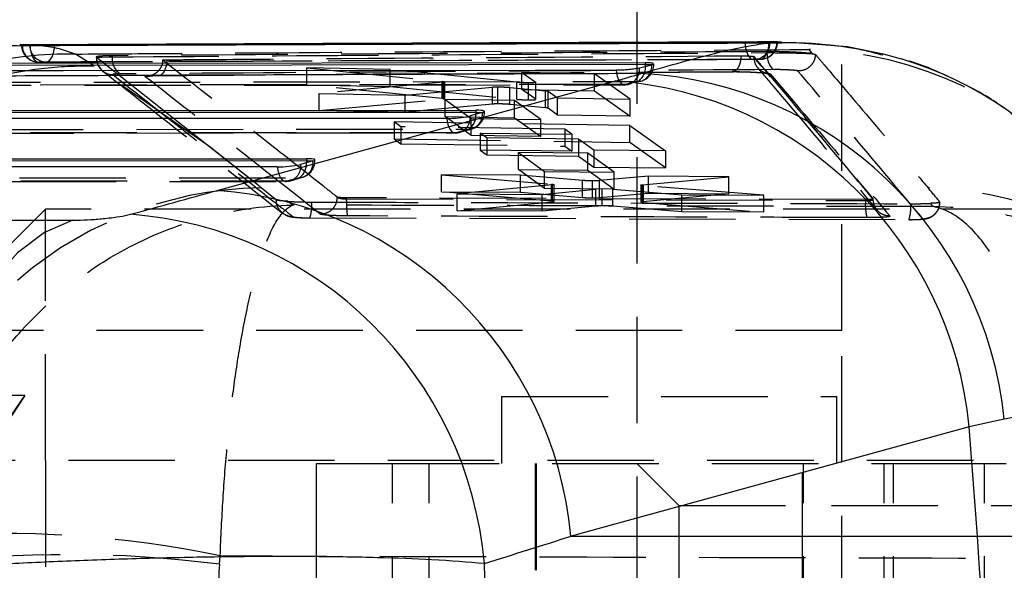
# Model space of a CAD drawing. Extents: x 72 to 802, y 28 to 567.
# Tile 10 of 29: x 264 to 287, y 281 to 295. Entities that reach past the tile are written whole.
import ezdxf

# ---------------------------------------------------------------- set-up
doc = ezdxf.new("R2010")
doc.units = 0
doc.header["$LTSCALE"] = 2
doc.linetypes.add('HIDDEN', pattern=[1.905, 1.27, -0.635])
doc.layers.get('0').update_dxf_attribs({"linetype": 'CONTINUOUS'})
doc.styles.add('SLDTEXTSTYLE0', font='TXT', dxfattribs={"width": 0.75})
doc.dimstyles.new('SLDDIMSTYLE3', dxfattribs={"dimtxt": 7, "dimasz": 6.604, "dimexe": 0, "dimexo": 0.0625, "dimgap": 1.75, "dimtad": 1, "dimdec": 3, "dimrnd": 1e-09, "dimzin": 12, "dimtxsty": 'SLDTEXTSTYLE0', "dimsah": 1, "dimcen": 0.09, "dimazin": 3, "dimtfac": 1, "dimtdec": 3, "dimtofl": 0, "dimtmove": 0, "dimatfit": 3, "dimtolj": 1, "dimtzin": 12})

# ---------------------------------------------------------------- blocks, each defined once
blk = doc.blocks.new('_D_6')
at = {"color": 179, "linetype": 'CONTINUOUS'}
for p, q in [((278.117, 305.022), (364.764, 305.022)), ((362.764, 305.022), (362.764, 247.022)), ((278.117, 247.022), (364.764, 247.022))]:
    blk.add_line(p, q, dxfattribs=at)
for points in [[(362.764, 305.022), (361.748, 298.418), (363.78, 298.418)], [(362.764, 247.022), (363.78, 253.626), (361.748, 253.626)]]:
    blk.add_solid(points, dxfattribs=at)
at = {"color": 179, "linetype": 'CONTINUOUS', "insert": (353.74, 269.155, -62.873), "char_height": 7, "attachment_point": 1, "rotation": 90, "style": 'SLDTEXTSTYLE0'}
blk.add_mtext('58', dxfattribs=at)
blk = doc.blocks.new('_D_7')
at = {"color": 179, "linetype": 'CONTINUOUS'}
for p, q in [((282.367, 316.022), (384.825, 316.022)), ((382.825, 236.022), (382.825, 316.022)), ((282.367, 236.022), (384.825, 236.022))]:
    blk.add_line(p, q, dxfattribs=at)
for points in [[(382.825, 316.022), (381.809, 309.418), (383.841, 309.418)], [(382.825, 236.022), (383.841, 242.626), (381.809, 242.626)]]:
    blk.add_solid(points, dxfattribs=at)
at = {"color": 179, "linetype": 'CONTINUOUS', "insert": (373.802, 269.155, -62.873), "char_height": 7, "attachment_point": 1, "rotation": 90, "style": 'SLDTEXTSTYLE0'}
blk.add_mtext('80', dxfattribs=at)

msp = doc.modelspace()

# ---------------------------------------------------------------- linework, layer by layer
at = {"color": 7, "linetype": 'HIDDEN'}
for p, q in [((283.367, 287.1222), (283.367, 298.5972)), ((278.4793, 295.0722), (278.4793, 269.5972)), ((264.5813, 293.9431), (264.5813, 293.9441)), ((278.2871, 293.9993), (265.3743, 293.9463)), ((281.6527, 293.9977), (281.5869, 293.9977)), ((281.6527, 294.0007), (281.6527, 293.9977)), ((281.8193, 294.0075), (281.8193, 294.01)), ((281.8193, 294.0075), (281.833, 294.0075)), ((281.9411, 293.9925), (282.155, 294.0051)), ((265.5302, 293.4385), (265.0853, 293.7223)), ((265.9644, 293.655), (265.9644, 293.683)), ((281.5779, 293.7564), (281.5779, 293.7823)), ((282.5811, 293.8328), (282.662, 293.7316)), ((282.662, 293.7316), (282.6525, 293.733)), ((268.2615, 291.5255), (265.5302, 293.4385)), ((265.5803, 293.6377), (265.5803, 293.6467)), ((265.5803, 293.6377), (265.5858, 293.6397)), ((278.8365, 293.47), (278.8809, 293.47)), ((278.8809, 293.47), (278.8809, 293.4907)), ((281.2665, 293.6535), (281.2665, 293.6624)), ((281.2665, 293.6532), (281.2665, 293.6535)), ((281.2912, 293.5927), (281.2677, 293.5918)), ((270.6013, 292.9908), (270.6013, 293.3977)), ((270.6013, 293.3977), (273.8324, 293.0725)), ((272.5873, 293.3535), (270.6013, 293.3977)), ((275.6165, 293.0492), (272.5873, 293.3535)), ((272.5873, 292.9463), (272.5873, 293.3535)), ((277.4646, 293.2487), (275.735, 293.2852)), ((275.735, 292.8781), (275.735, 293.2852)), ((275.735, 293.2852), (276.0636, 293.0494)), ((277.4646, 292.8417), (277.4646, 293.2487)), ((278.3165, 292.6433), (277.4646, 293.2487)), ((261.4846, 292.9756), (278.1834, 292.9881)), ((273.8324, 292.6655), (270.6013, 292.9908)), ((270.6013, 292.9908), (272.5873, 292.9463)), ((273.8635, 293.0538), (270.8948, 292.7791)), ((273.8324, 292.6655), (273.8324, 293.0725)), ((273.8818, 293.056), (273.8635, 293.0538)), ((273.8635, 292.6467), (273.8635, 293.0538)), ((273.8936, 292.6536), (273.8936, 293.0606)), ((275.6165, 292.6421), (275.6165, 293.0492)), ((275.8917, 292.6304), (275.8917, 293.0374)), ((276.0636, 293.0494), (276.0618, 293.0481)), ((276.0636, 292.6424), (276.0636, 293.0494)), ((276.0645, 292.641), (276.0645, 293.0481)), ((270.8948, 292.3725), (270.8948, 292.7791)), ((270.8948, 292.7791), (272.95, 292.7404)), ((272.5873, 292.9463), (275.6165, 292.6421)), ((272.95, 292.7404), (275.0313, 292.9355)), ((272.95, 292.3336), (272.95, 292.7404)), ((275.0313, 292.5286), (275.0313, 292.9355)), ((275.1601, 292.5326), (275.1601, 292.9396)), ((275.4481, 292.5212), (275.4481, 292.9281)), ((275.4481, 292.9281), (276.299, 292.8466)), ((275.735, 292.8781), (277.4646, 292.8417)), ((276.0636, 292.6424), (275.735, 292.8781)), ((276.299, 292.4398), (276.299, 292.8466)), ((276.3607, 292.4293), (276.3607, 292.8362)), ((276.3607, 292.8362), (276.5868, 292.674)), ((277.4646, 292.8417), (278.3165, 292.2367)), ((270.8948, 292.3725), (273.8635, 292.6467)), ((275.0313, 292.5286), (272.95, 292.3336)), ((273.8635, 292.6467), (273.8906, 292.6511)), ((275.5601, 292.6108), (273.9005, 292.6403)), ((273.9005, 292.2336), (273.9005, 292.6403)), ((273.9005, 292.6403), (274.5232, 292.1866)), ((276.299, 292.4398), (275.4481, 292.5212)), ((275.5601, 292.204), (275.5601, 292.6108)), ((276.1829, 292.1614), (275.5601, 292.6108)), ((276.5868, 292.2672), (276.5868, 292.674)), ((276.5868, 292.674), (278.3165, 292.6433)), ((278.3165, 292.2367), (278.3165, 292.6433)), ((272.95, 292.3336), (270.8948, 292.3725)), ((274.797, 292.331), (274.8387, 292.331)), ((274.8387, 292.331), (274.8387, 292.3553)), ((276.5868, 292.2672), (276.3607, 292.4293)), ((278.3165, 292.2367), (276.5868, 292.2672)), ((278.3061, 292.0213), (272.6864, 292.1031)), ((272.6864, 292.1031), (272.6864, 291.6968)), ((272.8434, 291.9877), (272.6864, 292.1031)), ((273.9005, 292.2336), (275.5601, 292.204)), ((274.5232, 291.7802), (273.9005, 292.2336)), ((274.5232, 291.7802), (274.5232, 292.1866)), ((274.5232, 292.1866), (276.1829, 292.1614)), ((275.5601, 292.204), (276.1829, 291.755)), ((276.1829, 291.755), (276.1829, 292.1614)), ((258.6897, 291.8349), (274.1411, 291.8415)), ((274.1688, 291.8453), (258.7174, 291.8387)), ((258.9191, 291.9222), (274.4606, 291.9289)), ((272.8434, 291.9877), (272.8434, 291.5814)), ((276.7561, 291.9328), (272.8434, 291.9877)), ((274.4606, 291.9289), (274.1688, 291.8453)), ((274.2527, 291.8572), (274.5445, 291.9407)), ((274.739, 291.8376), (276.9287, 291.8088)), ((274.739, 291.8376), (274.739, 291.4314)), ((274.8972, 291.7225), (274.739, 291.8376)), ((276.7561, 291.9328), (276.7561, 291.5266)), ((276.9287, 291.8088), (276.7561, 291.9328)), ((276.9287, 291.8088), (276.9287, 291.4026)), ((278.3061, 291.615), (278.3061, 292.0213)), ((278.3061, 292.0213), (279.1598, 291.4143)), ((272.6864, 291.6968), (278.3061, 291.615)), ((272.6864, 291.6968), (272.8434, 291.5814)), ((272.8434, 291.5814), (276.7561, 291.5266)), ((276.1829, 291.755), (274.5232, 291.7802)), ((274.8972, 291.7225), (274.8972, 291.3164)), ((277.0869, 291.6952), (274.8972, 291.7225)), ((277.0869, 291.6952), (277.0869, 291.2891)), ((277.4528, 291.4324), (277.0869, 291.6952)), ((279.1598, 291.0084), (278.3061, 291.615)), ((269.4848, 290.5523), (268.2615, 291.5255)), ((276.9287, 291.4026), (274.739, 291.4314)), ((274.739, 291.4314), (274.8972, 291.3164)), ((277.3104, 291.3541), (275.6507, 291.3713)), ((275.6507, 290.9654), (275.6507, 291.3713)), ((275.6507, 291.3713), (276.2735, 290.9182)), ((276.7561, 291.5266), (276.9287, 291.4026)), ((277.3104, 290.9482), (277.3104, 291.3541)), ((277.9332, 290.9056), (277.3104, 291.3541)), ((277.4528, 291.4324), (277.4528, 291.0265)), ((279.1598, 291.4143), (277.4528, 291.4324)), ((279.1598, 291.4143), (279.1598, 291.0084)), ((270.7548, 291.1734), (270.7965, 291.1734)), ((270.7965, 291.1734), (270.7965, 291.1977)), ((274.8972, 291.3164), (277.0869, 291.2891)), ((277.0869, 291.2891), (277.4528, 291.0265)), ((275.6507, 290.9654), (277.3104, 290.9482)), ((276.2735, 290.5128), (275.6507, 290.9654)), ((276.2735, 290.5128), (276.2735, 290.9182)), ((276.2735, 290.9182), (277.9332, 290.9056)), ((277.3104, 290.9482), (277.9332, 290.5001)), ((277.4528, 291.0265), (279.1598, 291.0084)), ((277.9332, 290.5001), (277.9332, 290.9056)), ((255.895, 290.6778), (270.0989, 290.6838)), ((270.1266, 290.6877), (255.9227, 290.6816)), ((256.1244, 290.7651), (270.4184, 290.7712)), ((270.4184, 290.7712), (270.1266, 290.6877)), ((270.2105, 290.6995), (270.5022, 290.7831)), ((273.8154, 290.437), (273.8154, 290.8426)), ((273.8154, 290.8426), (276.4403, 290.618)), ((275.697, 290.8289), (273.8154, 290.8426)), ((277.181, 290.7043), (275.697, 290.8289)), ((275.697, 290.4234), (275.697, 290.8289)), ((276.4403, 290.2128), (276.4403, 290.618)), ((277.181, 290.2989), (277.181, 290.7043)), ((277.4214, 290.2911), (277.4214, 290.6964)), ((278.7523, 290.8073), (277.587, 290.7018)), ((277.587, 290.2964), (277.587, 290.7018)), ((278.608, 290.6032), (280.6693, 290.7941)), ((280.6693, 290.7941), (278.7523, 290.8073)), ((278.7523, 290.4018), (278.7523, 290.8073)), ((280.6693, 290.3885), (280.6693, 290.7941)), ((269.5108, 290.5315), (269.4848, 290.5523)), ((276.4403, 290.2128), (273.8154, 290.437)), ((273.8154, 290.437), (275.697, 290.4234)), ((276.4664, 290.5984), (274.1924, 290.3835)), ((274.1924, 289.9782), (274.1924, 290.3835)), ((274.1924, 290.3835), (276.2151, 290.3746)), ((275.697, 290.4234), (277.181, 290.2989)), ((276.2151, 290.3746), (277.4937, 290.4977)), ((277.9332, 290.5001), (276.2735, 290.5128)), ((276.4932, 290.6019), (276.4664, 290.5984)), ((276.4664, 290.1932), (276.4664, 290.5984)), ((276.5038, 290.2013), (276.5038, 290.6065)), ((277.4937, 290.0925), (277.4937, 290.4977)), ((277.587, 290.2964), (278.7523, 290.4018)), ((277.6452, 290.0982), (277.6452, 290.5033)), ((277.9031, 290.0905), (277.9031, 290.4957)), ((277.9031, 290.4957), (279.5504, 290.3603)), ((278.5717, 290.5953), (278.5717, 290.19)), ((278.608, 290.1979), (278.608, 290.6032)), ((280.6693, 290.3885), (278.608, 290.1979)), ((278.6364, 290.1786), (278.6364, 290.5838)), ((281.5025, 290.3522), (278.6364, 290.5838)), ((278.7523, 290.4018), (280.6693, 290.3885)), ((270.2692, 290.1179), (270.1405, 290.2079)), ((271.3327, 290.3046), (271.33, 290.3059)), ((283.9311, 290.2487), (271.5522, 290.2913)), ((271.5522, 290.2649), (271.5522, 290.2913)), ((271.5522, 290.2649), (283.9311, 290.2243)), ((271.5522, 290.2649), (271.5522, 290.2649)), ((274.1924, 289.9782), (276.4664, 290.1932)), ((276.2151, 289.9695), (276.2151, 290.3746)), ((276.4664, 290.1932), (276.4981, 290.1979)), ((278.6364, 290.1786), (281.5025, 289.9469)), ((279.5504, 289.9552), (279.5504, 290.3603)), ((279.5504, 290.3603), (281.5025, 290.3522)), ((281.5025, 289.9469), (281.5025, 290.3522)), ((283.9311, 290.2242), (283.9311, 290.2487)), ((284.1153, 290.2586), (284.1153, 290.2602)), ((284.1153, 290.2585), (284.1153, 290.2586)), ((284.1156, 290.2567), (284.1156, 290.2596)), ((285.4827, 290.1597), (285.543, 290.0817)), ((264.367, 290.0222), (262.367, 288.0222)), ((264.367, 284.0222), (264.367, 290.0222)), ((307.367, 290.0222), (264.367, 290.0222)), ((276.2151, 289.9695), (274.1924, 289.9782)), ((277.4937, 290.0925), (276.2151, 289.9695)), ((279.5504, 289.9552), (277.9031, 290.0905)), ((281.5025, 289.9469), (279.5504, 289.9552)), ((270.6732, 289.8135), (284.9666, 289.7706)), ((283.367, 287.1222), (183.367, 287.1222)), ((283.367, 264.9222), (283.367, 287.1222)), ((263.8727, 285.5722), (183.367, 285.5722)), ((263.8727, 285.5722), (262.367, 283.2884)), ((262.825, 284.0222), (263.8727, 285.5722)), ((275.2502, 285.5472), (283.2502, 285.5472)), ((275.2502, 285.5472), (275.2502, 283.9472)), ((283.2502, 283.9472), (283.2502, 285.5472)), ((294.1255, 284.0222), (244.2054, 284.0222)), ((264.367, 284.0222), (264.367, 268.0222)), ((270.8268, 283.9472), (272.6479, 283.9472)), ((270.8268, 283.9472), (270.8268, 279.1972)), ((270.8349, 279.1972), (270.8349, 283.9472)), ((272.6479, 279.1972), (272.6479, 283.9472)), ((272.6479, 283.9472), (284.5997, 283.9472)), ((273.5194, 279.1972), (273.5194, 283.9472)), ((276.0502, 283.9472), (276.0502, 279.1972)), ((276.0752, 283.9472), (276.0752, 265.9472)), ((278.4793, 283.9472), (279.4793, 282.9472)), ((282.4252, 265.9472), (282.4252, 283.9472)), ((282.4502, 279.1972), (282.4502, 283.9472)), ((284.3742, 279.1972), (284.3742, 283.9472)), ((284.5997, 279.1972), (284.5997, 283.9472)), ((284.5997, 283.9472), (286.7707, 283.9472)), ((286.7707, 279.1972), (286.7707, 283.9472)), ((286.7707, 283.9472), (287.2878, 283.9472)), ((279.4793, 282.9472), (283.1214, 282.9472)), ((279.4793, 282.9472), (279.4793, 280.1972)), ((283.1214, 282.9472), (287.4793, 282.9472)), ((268.515, 281.544), (268.5343, 281.7472))]:
    msp.add_line(p, q, dxfattribs=at)
at = {"color": 7, "linetype": 'CONTINUOUS'}
for p, q in [((264.5406, 293.9429), (263.7514, 293.9397)), ((263.8124, 293.9325), (263.7968, 293.9313)), ((263.9898, 293.9397), (263.8124, 293.9325)), ((264.1706, 293.9419), (264.5813, 293.9419)), ((265.3743, 293.9463), (264.5406, 293.9429)), ((281.9281, 294.0143), (278.2871, 293.9993)), ((281.5869, 293.9977), (281.6527, 294.0007)), ((281.6298, 294.012), (281.6298, 294.0075)), ((281.6527, 294.0007), (281.8193, 294.01)), ((281.8193, 294.01), (281.8289, 294.011)), ((281.833, 294.0075), (281.833, 294.011)), ((284.3538, 293.7282), (284.7846, 293.6082)), ((278.6778, 293.5138), (261.8888, 293.4938)), ((278.5388, 293.3954), (278.8305, 293.4685)), ((278.6778, 293.5138), (278.6778, 293.47)), ((278.8305, 293.4685), (278.8365, 293.47)), ((268.465, 290.4674), (277.9652, 293.0813)), ((259.0941, 292.3767), (274.6356, 292.3833)), ((274.6356, 292.331), (259.0941, 292.3244)), ((274.7884, 292.3285), (274.4967, 292.2449)), ((274.6356, 292.3833), (274.6356, 292.331)), ((273.9402, 292.1881), (258.4888, 292.1815)), ((256.2994, 291.2196), (270.5934, 291.2257)), ((270.5934, 291.1734), (256.2994, 291.1673)), ((270.7462, 291.1708), (270.4545, 291.0873)), ((270.5934, 291.2257), (270.5934, 291.1734)), ((269.898, 291.0304), (255.6941, 291.0244)), ((252.5954, 289.758), (265.0189, 289.758)), ((287.2413, 285.0048), (286.4053, 284.8285)), ((286.4053, 284.8285), (276.9051, 282.2146)), ((286.6016, 282.2146), (286.4053, 284.8285)), ((276.9051, 282.2146), (286.6016, 282.2146)), ((286.6016, 282.2146), (291.5104, 282.2146))]:
    msp.add_line(p, q, dxfattribs=at)
at = {"color": 8, "linetype": 'CONTINUOUS'}
for p, q in [((263.9902, 293.9245), (263.9898, 293.9397)), ((264.5813, 293.9419), (264.5813, 293.9431)), ((264.5813, 293.9301), (264.5813, 293.9419)), ((281.833, 294.0075), (281.6298, 294.0075)), ((278.6778, 293.47), (278.8365, 293.47)), ((274.6356, 292.331), (274.6342, 292.2843)), ((274.6356, 292.331), (274.797, 292.331)), ((270.5934, 291.1734), (270.592, 291.1267)), ((270.5934, 291.1734), (270.7548, 291.1734))]:
    msp.add_line(p, q, dxfattribs=at)
at = {"color": 7, "linetype": 'HIDDEN', "flags": 128}
for points in [[(263.9983, 293.9281), (264.0032, 293.8492), (264.0156, 293.7736), (264.0351, 293.7042), (264.061, 293.6436), (264.0922, 293.5942), (264.1276, 293.5579), (264.1659, 293.5361), (264.2054, 293.5295)], [(264.3814, 293.5359), (264.4207, 293.5443), (264.4584, 293.5678), (264.4931, 293.6055), (264.5234, 293.656), (264.5482, 293.7174), (264.5665, 293.7873), (264.5777, 293.8631), (264.5813, 293.9301)], [(281.0597, 293.988), (281.0647, 293.9092), (281.0773, 293.8337), (281.0969, 293.7645), (281.123, 293.7043), (281.1543, 293.6552), (281.1898, 293.6193), (281.2281, 293.5979), (281.2677, 293.5918)], [(281.4307, 293.6015), (281.4699, 293.6103), (281.5074, 293.634), (281.5419, 293.6718), (281.5721, 293.7224), (281.5967, 293.7836), (281.615, 293.8534), (281.6262, 293.929), (281.6298, 294.0075)], [(282.155, 294.0051), (283.5003, 293.9006), (284.3538, 293.7282)], [(281.5779, 293.7564), (281.5818, 293.6805), (281.5928, 293.6073), (281.6103, 293.5393), (281.6339, 293.4789), (281.6627, 293.4284), (281.6956, 293.3895), (281.7316, 293.3635), (281.7692, 293.3513)], [(265.5803, 293.6467), (267.7283, 291.9482), (268.2615, 291.5255)], [(269.4848, 290.5523), (266.9241, 292.5785), (265.5803, 293.6377)], [(265.5858, 293.6397), (265.6018, 293.6454), (265.7079, 293.6513), (265.8864, 293.6545), (265.9644, 293.655), (265.9644, 293.655), (265.9644, 293.655)], [(267.2641, 293.5863), (267.2577, 293.508), (267.2439, 293.4338), (267.223, 293.3667), (267.196, 293.309), (267.1638, 293.2632), (267.1278, 293.2308), (267.0891, 293.2133), (267.0495, 293.2111)], [(277.9821, 293.3429), (277.9912, 293.2659), (278.0076, 293.194), (278.0307, 293.1297), (278.0595, 293.0756), (278.093, 293.0337), (278.1299, 293.0056), (278.1689, 292.9923), (278.2084, 292.9943)], [(278.2084, 292.9943), (277.505, 292.9938), (274.6914, 292.9915), (263.4371, 292.9814), (261.5084, 292.9795)], [(261.7086, 293.0485), (262.412, 293.0493), (265.2256, 293.0527), (276.4799, 293.0647), (278.4987, 293.0667)], [(278.2084, 292.9943), (278.2769, 293.0022), (278.2843, 293.004)], [(278.4987, 293.0667), (278.5673, 293.0746), (278.5702, 293.0753)], [(273.9402, 292.1881), (273.9498, 292.1113), (273.9667, 292.0397), (273.9901, 291.976), (274.0193, 291.9226), (274.0531, 291.8816), (274.0903, 291.8544), (274.1293, 291.8421), (274.1688, 291.8453)], [(269.898, 291.0304), (269.9076, 290.9537), (269.9245, 290.8821), (269.9479, 290.8184), (269.9771, 290.765), (270.0109, 290.7239), (270.0481, 290.6968), (270.0871, 290.6845), (270.1266, 290.6877)], [(269.8721, 290.243), (269.8069, 290.2951), (269.5108, 290.5315)]]:
    msp.add_lwpolyline(points, dxfattribs=at)
at = {"color": 7, "linetype": 'CONTINUOUS', "flags": 128}
for points in [[(278.6778, 293.47), (270.2426, 293.4615), (261.8888, 293.452)], [(261.283, 293.3308), (261.9837, 293.3313), (264.7971, 293.3336), (276.0508, 293.3416), (277.9821, 293.3429)], [(265.0189, 289.758), (264.3434, 289.4672), (263.6974, 288.9775), (263.0958, 288.3001), (262.5521, 287.4502), (262.0786, 286.4472), (261.6863, 285.3139), (261.3838, 284.0759), (261.1782, 282.7616), (261.0741, 281.4006)]]:
    msp.add_lwpolyline(points, dxfattribs=at)
at = {"color": 7, "linetype": 'HIDDEN'}
for centre, radius, start, end in [((264.2011, 293.9354), 0.406, 180, 270.23114), ((264.2116, 293.9287), 0.3992, 179.44579, 269.11071), ((264.3879, 293.9337), 0.3978, 181.31885, 269.0668), ((281.2561, 293.9879), 0.3967, 275.07492, 1.41644), ((281.4214, 293.9994), 0.398, 271.34227, 1.16563), ((281.427, 294.0075), 0.406, 272.7323, 0), ((264.9301, 284.549), 9.1745, 89.03123, 174.63225), ((282.3535, 284.7425), 9.0931, 40.29821, 88.56588), ((265.9824, 293.6347), 0.4021, 179.56908, 268.59775), ((266.3483, 293.5884), 0.3896, 170.16349, 240.30382), ((278.28, 293.4053), 0.403, 302.86477, 9.24168), ((278.4749, 293.47), 0.406, 283.57925, 0), ((278.4598, 293.4312), 0.3726, 287.23794, 5.73972), ((281.2624, 293.9977), 0.406, 270.18855, 274.06203), ((278.1695, 293.3572), 0.3713, 288.0092, 5.9079), ((278.1831, 293.3972), 0.406, 270.04388, 284.42523), ((274.4389, 292.2809), 0.3528, 273.52907, 7.7415), ((274.244, 292.2548), 0.3914, 303.60637, 4.32331), ((274.4327, 292.331), 0.406, 285.98107, 0), ((274.1471, 292.1974), 0.3528, 273.52897, 7.7416), ((274.1409, 292.2475), 0.406, 270.02443, 285.98107), ((270.1049, 291.0398), 0.3528, 273.52984, 7.74021), ((270.3967, 291.1233), 0.3528, 273.52956, 7.74036), ((270.2018, 291.0972), 0.3914, 303.60624, 4.32331), ((270.3905, 291.1734), 0.406, 285.98107, 0), ((270.0987, 291.0898), 0.406, 270.02443, 285.98107), ((269.657, 281.3592), 9.1735, 90.91331, 174.64962), ((-11.2473, 42.2769), 386.8387, 39.856709, 39.922565), ((285.1278, 281.4437), 9.0924, 39.88394, 88.13247), ((269.8583, 290.0941), 0.8619, 340.99525, 6.39781), ((285.2084, 290.1281), 1.2809, 175.69514, 193.96256), ((284.143, 290.0534), 0.8708, 341.05225, 6.36994), ((263.4018, 257.1935), 25.0844, 78.19332, 94.4316), ((264.9508, 254.2346), 27.541, 82.56416, 97.43584)]:
    msp.add_arc(centre, radius, start, end, dxfattribs=at)
at = {"color": 8, "linetype": 'CONTINUOUS'}
msp.add_arc((282.1188, 284.8827), 9.1237, 4.9331, 73.01098, dxfattribs=at)
at = {"color": 7, "linetype": 'CONTINUOUS'}
for centre, radius, start, end in [((278.0979, 284.0801), 9.19, 5.77484, 87.00286), ((277.2983, 283.957), 9.1487, 5.46661, 85.81957), ((274.6894, 292.6755), 0.3609, 285.92942, 287.35029), ((273.9641, 294.707), 2.5191, 269.45733, 282.20536), ((269.9219, 293.5495), 2.5191, 269.45734, 282.20508), ((270.6426, 291.5331), 0.3768, 285.96079, 287.32115), ((267.7981, 281.3431), 9.1486, 5.46658, 85.81956), ((265.7133, 280.7633), 9.1595, 4.99515, 85.75103), ((204.1153, 276.0222), 82.7184, 355.706741, 4.293259)]:
    msp.add_arc(centre, radius, start, end, dxfattribs=at)
for centre, major_axis, ratio, start_param, end_param in [((255.8249, 293.0831), (25.6074, 1.8032), 0.118992, 5.7483079, 5.798117), ((274.4327, 292.3272), (0.406, 0.0286), 0.1189878, 5.8177232, 7.3223371), ((270.3905, 291.1695), (0.406, 0.0286), 0.1189878, 5.8177232, 7.3223371), ((195.0962, 285.0711), (235.8495, 60.4936), 0.0559278, 5.0051099, 5.0143436), ((195.7243, 276.0222), (237.7261, 69.0052), 0.071187, 5.0309178, 5.0401515), ((244.7811, 276.0222), (0, 71.05), 0.4243311, 4.6343562, 4.7904217)]:
    msp.add_ellipse(centre, major_axis=major_axis, ratio=ratio, start_param=start_param, end_param=end_param, dxfattribs=at)
at = {"color": 7, "linetype": 'HIDDEN'}
msp.add_ellipse((325.0686, 276.0222), major_axis=(0, 71.05), ratio=0.7983838, start_param=1.493001, end_param=1.5136014, dxfattribs=at)
at = {"color": 8, "linetype": 'CONTINUOUS'}
for points, knots in [([(263.7515, 293.9151), (263.5878, 293.919), (263.0883, 293.931), (262.0556, 293.7368), (261.0943, 293.4194), (260.6136, 293.2607)], [0, 0, 0, 0, 0.195963, 0.5979835, 1, 1, 1, 1]), ([(278.5784, 293.2576), (279.1579, 293.4229), (280.3273, 293.7565), (281.4622, 293.9895), (281.798, 293.9916), (281.9411, 293.9925)], [0, 0, 0, 0, 0.36044125, 0.7273758, 1, 1, 1, 1])]:
    msp.add_open_spline(points, degree=3, knots=knots, dxfattribs=at)
at = {"color": 7, "linetype": 'HIDDEN'}
for points, knots in [([(265.0853, 293.7223), (264.8321, 293.8093), (264.4515, 293.94), (263.9271, 293.9214), (263.7515, 293.9151)], [0, 0, 0, 0, 0.665158, 1, 1, 1, 1]), ([(265.0853, 293.7223), (265.8785, 293.7278), (269.2948, 293.7515), (275.1266, 293.7894), (280.1658, 293.8187), (282.5811, 293.8328)], [0, 0, 0, 0, 0.13605585, 0.58592301, 1, 1, 1, 1]), ([(265.9644, 293.683), (265.8933, 293.6819), (265.7512, 293.6796), (265.618, 293.6686), (265.573, 293.6567), (265.5788, 293.6488), (265.5803, 293.6467)], [0, 0, 0, 0, 0.2971998, 0.5943884, 0.8918085, 1, 1, 1, 1]), ([(281.5779, 293.7823), (278.9757, 293.7669), (273.7712, 293.736), (268.5667, 293.7007), (265.9644, 293.683)], [0, 0, 0, 0, 0.4999999, 1, 1, 1, 1]), ([(265.9644, 293.655), (268.5667, 293.673), (273.7712, 293.7091), (278.9757, 293.7407), (281.5779, 293.7564)], [0, 0, 0, 0, 0.4999999, 1, 1, 1, 1]), ([(267.2641, 293.5863), (267.4986, 293.588), (268.6709, 293.5968), (273.2368, 293.6301), (277.5681, 293.6586), (280.9616, 293.6809)], [0, 0, 0, 0, 0.0513526, 0.256763, 1, 1, 1, 1]), ([(280.9616, 293.6809), (280.9592, 293.6448), (280.9536, 293.5634), (280.922, 293.4501), (280.8715, 293.3576), (280.8174, 293.3129), (280.7758, 293.3016), (280.7565, 293.303), (280.7498, 293.3035)], [0, 0, 0, 0, 0.1717998, 0.3866544, 0.6015115, 0.8163778, 0.9362228, 1, 1, 1, 1]), ([(280.9616, 293.6809), (280.9808, 293.6809), (281.022, 293.6808), (281.0919, 293.6789), (281.159, 293.6757), (281.2163, 293.6716), (281.2389, 293.6685), (281.2503, 293.6669)], [0, 0, 0, 0, 0.1822488, 0.3920704, 0.5935196, 0.7952773, 1, 1, 1, 1]), ([(281.2665, 293.6535), (281.2636, 293.6574), (281.2604, 293.6618), (281.2514, 293.6664), (281.2503, 293.6669)], [0, 0, 0, 0, 0.8798348, 1, 1, 1, 1]), ([(281.2503, 293.6669), (281.2508, 293.6669), (281.2599, 293.6653), (281.2633, 293.6638), (281.2665, 293.6624)], [0, 0, 0, 0, 0.0507786, 1, 1, 1, 1]), ([(282.6525, 293.733), (282.6183, 293.7373), (282.5384, 293.7472), (282.3443, 293.7616), (282.0954, 293.7738), (281.8239, 293.7818), (281.6609, 293.7821), (281.5779, 293.7823)], [0, 0, 0, 0, 0.1568719, 0.3660012, 0.5750042, 0.7837747, 1, 1, 1, 1]), ([(281.5779, 293.7564), (281.6578, 293.7564), (281.818, 293.7563), (282.0867, 293.7526), (282.3369, 293.7469), (282.5349, 293.74), (282.6166, 293.7351), (282.6525, 293.733)], [0, 0, 0, 0, 0.2088334, 0.4190407, 0.6277436, 0.8365704, 1, 1, 1, 1]), ([(282.7374, 293.7118), (282.7304, 293.6618), (282.7158, 293.558), (282.6211, 293.4259), (282.4831, 293.3327), (282.3748, 293.3228), (282.3207, 293.3179)], [0, 0, 0, 0, 0.2370083, 0.491339, 0.7456691, 1, 1, 1, 1]), ([(282.662, 293.7316), (282.6709, 293.7302), (282.7132, 293.7235), (282.7267, 293.717), (282.7374, 293.7118)], [0, 0, 0, 0, 0.2104212, 1, 1, 1, 1]), ([(282.7374, 293.7118), (282.7504, 293.6965), (282.8194, 293.6156), (283.1118, 293.2724), (283.8328, 292.4234), (284.6594, 291.4442), (285.2618, 290.7251), (285.4241, 290.5313)], [0, 0, 0, 0, 0.01454469, 0.07675083, 0.32557458, 0.81822568, 1, 1, 1, 1]), ([(256.2068, 285.1284), (256.2803, 285.6365), (256.4274, 286.6527), (256.964, 288.1062), (257.7221, 289.4518), (258.6949, 290.6545), (259.8567, 291.6741), (261.1691, 292.4892), (262.6, 293.0684), (264.0193, 293.3839), (265.0062, 293.4478), (265.48, 293.4394), (265.5302, 293.4385)], [0, 0, 0, 0, 0.1120075, 0.224015, 0.3360224, 0.4480298, 0.5600394, 0.672049, 0.7840626, 0.8960762, 0.9889853, 1, 1, 1, 1]), ([(281.2677, 293.5918), (281.0332, 293.591), (279.8607, 293.5871), (274.9366, 293.5705), (269.4836, 293.5506), (264.9686, 293.5326), (264.2054, 293.5295)], [0, 0, 0, 0, 0.0412289, 0.2061452, 0.8658098, 1, 1, 1, 1]), ([(264.2054, 293.5295), (264.2434, 293.5312), (264.3021, 293.5339), (264.3608, 293.5354), (264.3814, 293.5359)], [0, 0, 0, 0, 0.6479023, 1, 1, 1, 1]), ([(264.3814, 293.5359), (264.6159, 293.5369), (265.7883, 293.5419), (270.7126, 293.5623), (276.1612, 293.5831), (280.6719, 293.5989), (281.4307, 293.6015)], [0, 0, 0, 0, 0.0412604, 0.206301, 0.8664633, 1, 1, 1, 1]), ([(265.5802, 293.6388), (265.5839, 293.5925), (265.5907, 293.5056), (265.6487, 293.3993), (265.7002, 293.3503), (265.7226, 293.3291)], [0, 0, 0, 0, 0.3920662, 0.7356343, 1, 1, 1, 1]), ([(267.1596, 293.5774), (267.1603, 293.571), (267.1668, 293.5162), (267.1313, 293.4219), (267.0662, 293.3214), (266.9921, 293.2582), (266.9276, 293.2235), (266.8826, 293.2082), (266.8601, 293.203), (266.8513, 293.2015), (266.8555, 293.2022), (266.8831, 293.2048), (266.9491, 293.2084), (267.0309, 293.2099), (267.0874, 293.2103), (267.0967, 293.2103)], [0, 0, 0, 0, 0.0183357, 0.1592716, 0.2740638, 0.3652139, 0.440502, 0.4947128, 0.5342678, 0.5742997, 0.6266058, 0.700527, 0.8135114, 0.9691885, 1, 1, 1, 1]), ([(267.1633, 293.5768), (267.1635, 293.5782), (267.164, 293.5812), (267.1936, 293.5844), (267.2312, 293.5859), (267.2573, 293.5862), (267.2641, 293.5863)], [0, 0, 0, 0, 0.2880942, 0.5967974, 0.8955581, 1, 1, 1, 1]), ([(271.33, 290.3059), (271.3153, 290.3176), (271.2082, 290.4019), (270.7316, 290.7773), (269.3591, 291.8571), (268.0759, 292.8621), (267.1633, 293.5768)], [0, 0, 0, 0, 0.0106437, 0.0772634, 0.3437421, 1, 1, 1, 1]), ([(281.2665, 293.6624), (281.7424, 293.0983), (282.6943, 291.9699), (283.6416, 290.8301), (284.1153, 290.2602)], [0, 0, 0, 0, 0.5, 1, 1, 1, 1]), ([(281.2665, 293.6532), (281.2723, 293.6009), (281.2837, 293.4964), (281.3742, 293.3638), (281.5043, 293.2697), (281.6085, 293.2553), (281.6606, 293.2481)], [0, 0, 0, 0, 0.2500005, 0.5000013, 0.7500043, 1, 1, 1, 1]), ([(284.1153, 290.2586), (283.6421, 290.8267), (282.6947, 291.9638), (281.7429, 293.0897), (281.2665, 293.6532)], [0, 0, 0, 0, 0.49956324, 1, 1, 1, 1]), ([(281.4307, 293.6015), (281.3949, 293.5997), (281.3418, 293.5969), (281.2858, 293.593), (281.2677, 293.5918)], [0, 0, 0, 0, 0.67595, 1, 1, 1, 1]), ([(287.2467, 292.4274), (287.1296, 292.5099), (286.7212, 292.7977), (285.894, 293.1992), (285.1791, 293.514), (284.7878, 293.6067), (284.7843, 293.6076)], [0, 0, 0, 0, 0.1663274, 0.57995, 0.9962609, 1, 1, 1, 1]), ([(265.7333, 293.3184), (265.9586, 293.1412), (267.3925, 292.0137), (268.8183, 290.8792), (270.0201, 289.923)], [0, 0, 0, 0, 0.1571765, 1, 1, 1, 1]), ([(266.1553, 293.25), (266.1427, 293.2499), (266.0951, 293.2494), (266.0279, 293.2467), (265.974, 293.2409), (265.973, 293.2355), (265.9725, 293.2328)], [0, 0, 0, 0, 0.1072212, 0.4047616, 0.7023402, 1, 1, 1, 1]), ([(265.9725, 293.2328), (266.7003, 292.6602), (268.0417, 291.6048), (269.4738, 290.4727), (270.1791, 289.9139), (270.2726, 289.8399)], [0, 0, 0, 0, 0.5070624, 0.9346842, 1, 1, 1, 1]), ([(281.7692, 293.3513), (279.1669, 293.3356), (273.9623, 293.3041), (268.7576, 293.2681), (266.1553, 293.25)], [0, 0, 0, 0, 0.5000119, 1, 1, 1, 1]), ([(266.7468, 293.1826), (266.7457, 293.1842), (266.7412, 293.1904), (266.7761, 293.1997), (266.8809, 293.2084), (266.9932, 293.2102), (267.0495, 293.2111)], [0, 0, 0, 0, 0.1050559, 0.4029188, 0.7006373, 1, 1, 1, 1]), ([(266.933, 293.2288), (266.9237, 293.2224), (266.8701, 293.1852), (266.8026, 293.1838), (266.7468, 293.1826)], [0, 0, 0, 0, 0.1728961, 1, 1, 1, 1]), ([(267.0495, 293.2111), (269.3328, 293.2274), (273.8996, 293.26), (278.4664, 293.289), (280.7498, 293.3035)], [0, 0, 0, 0, 0.4999839, 1, 1, 1, 1]), ([(267.0646, 293.2098), (268.2633, 293.2186), (272.8296, 293.2522), (277.396, 293.2797), (280.7637, 293.3001)], [0, 0, 0, 0, 0.2624935, 1, 1, 1, 1]), ([(280.7498, 293.3035), (280.7564, 293.3035), (280.823, 293.3038), (280.964, 293.3025), (281.1729, 293.2962), (281.3678, 293.2862), (281.5257, 293.2738), (281.6323, 293.2604), (281.6515, 293.2521), (281.6606, 293.2481)], [0, 0, 0, 0, 0.018273, 0.1844505, 0.3507209, 0.5169999, 0.6813873, 0.8477812, 1, 1, 1, 1]), ([(280.7643, 293.3024), (280.781, 293.3025), (280.8576, 293.303), (281.0178, 293.3005), (281.2301, 293.293), (281.4059, 293.2825), (281.5088, 293.273), (281.5506, 293.2676), (281.5639, 293.265), (281.5412, 293.27), (281.4973, 293.2837), (281.4654, 293.3055), (281.4518, 293.3148)], [0, 0, 0, 0, 0.0478141, 0.2194054, 0.3928161, 0.5664273, 0.7039459, 0.7777529, 0.8274599, 0.8831941, 0.9503127, 1, 1, 1, 1]), ([(281.362, 293.3903), (281.4894, 293.24), (282.4416, 292.1174), (283.3882, 290.9816), (284.208, 289.9978)], [0, 0, 0, 0, 0.1338359, 1, 1, 1, 1]), ([(281.6606, 293.2481), (282.1382, 292.6846), (283.0925, 291.5586), (284.0425, 290.4214), (284.5172, 289.8534)], [0, 0, 0, 0, 0.5004385, 1, 1, 1, 1]), ([(282.3207, 293.3179), (282.3141, 293.3206), (282.301, 293.3259), (282.2297, 293.3343), (282.1307, 293.3417), (282.0109, 293.3475), (281.8833, 293.3511), (281.8071, 293.3513), (281.7692, 293.3513)], [0, 0, 0, 0, 0.1709892, 0.3367648, 0.5025076, 0.6682268, 0.8352048, 1, 1, 1, 1]), ([(285.3004, 289.7914), (284.7646, 290.43), (283.7736, 291.611), (282.778, 292.7807), (282.3207, 293.3179)], [0, 0, 0, 0, 0.5406791, 1, 1, 1, 1]), ([(270.9215, 289.9035), (270.2266, 290.4508), (268.8369, 291.5453), (267.4435, 292.6369), (266.7468, 293.1826)], [0, 0, 0, 0, 0.5, 1, 1, 1, 1]), ([(273.8324, 293.0725), (273.8484, 293.0706), (273.8802, 293.0668), (273.8975, 293.0625), (273.8928, 293.0607), (273.8924, 293.0606)], [0, 0, 0, 0, 0.4775197, 0.9550426, 1, 1, 1, 1]), ([(275.8917, 293.0374), (275.8638, 293.0377), (275.8081, 293.0383), (275.7226, 293.0416), (275.6577, 293.0454), (275.6273, 293.0482), (275.6165, 293.0492)], [0, 0, 0, 0, 0.2812546, 0.5624797, 0.8443396, 1, 1, 1, 1]), ([(276.0566, 293.0443), (276.0467, 293.0428), (276.0269, 293.04), (275.967, 293.0376), (275.9162, 293.0375), (275.8917, 293.0374)], [0, 0, 0, 0, 0.3411704, 0.6812923, 1, 1, 1, 1]), ([(278.4987, 293.0667), (278.4412, 293.0527), (278.3444, 293.0291), (278.2476, 293.0044), (278.2084, 292.9943)], [0, 0, 0, 0, 0.5941653, 1, 1, 1, 1]), ([(275.0313, 292.9355), (275.0472, 292.9367), (275.0798, 292.939), (275.1328, 292.9394), (275.1601, 292.9396)], [0, 0, 0, 0, 0.4858678, 1, 1, 1, 1]), ([(275.1601, 292.9396), (275.1878, 292.9394), (275.2431, 292.939), (275.3302, 292.9361), (275.4006, 292.9322), (275.4346, 292.9293), (275.4481, 292.9281)], [0, 0, 0, 0, 0.2726932, 0.5453694, 0.8185761, 1, 1, 1, 1]), ([(276.299, 292.8466), (276.3161, 292.8448), (276.3478, 292.8413), (276.3566, 292.8378), (276.3607, 292.8362)], [0, 0, 0, 0, 0.5361218, 1, 1, 1, 1]), ([(273.89, 292.6536), (273.8906, 292.6545), (273.8922, 292.6572), (273.8687, 292.6615), (273.842, 292.6644), (273.8324, 292.6655)], [0, 0, 0, 0, 0.2572201, 0.7334464, 1, 1, 1, 1]), ([(275.1601, 292.5326), (275.1343, 292.5324), (275.0812, 292.532), (275.0482, 292.5297), (275.0313, 292.5286)], [0, 0, 0, 0, 0.4855382, 1, 1, 1, 1]), ([(275.4481, 292.5212), (275.4268, 292.5229), (275.3842, 292.5265), (275.3003, 292.5303), (275.2226, 292.5323), (275.1777, 292.5325), (275.1601, 292.5326)], [0, 0, 0, 0, 0.2748516, 0.5497161, 0.8237227, 1, 1, 1, 1]), ([(275.6165, 292.6421), (275.6372, 292.6404), (275.6786, 292.6368), (275.7613, 292.6329), (275.835, 292.6308), (275.8771, 292.6305), (275.8917, 292.6304)], [0, 0, 0, 0, 0.2834692, 0.5669439, 0.849546, 1, 1, 1, 1]), ([(275.8917, 292.6304), (275.9178, 292.6305), (275.9702, 292.6306), (276.0277, 292.6332), (276.063, 292.6372), (276.0634, 292.6407), (276.0636, 292.6424)], [0, 0, 0, 0, 0.2521088, 0.504216, 0.756763, 1, 1, 1, 1]), ([(276.3607, 292.4293), (276.3556, 292.4312), (276.3462, 292.4347), (276.314, 292.4382), (276.299, 292.4398)], [0, 0, 0, 0, 0.5361739, 1, 1, 1, 1]), ([(276.4403, 290.618), (276.4566, 290.6163), (276.4892, 290.613), (276.5072, 290.6088), (276.5027, 290.6068), (276.5021, 290.6065)], [0, 0, 0, 0, 0.4674611, 0.934904, 1, 1, 1, 1]), ([(277.4214, 290.6964), (277.3996, 290.6965), (277.3488, 290.6967), (277.2693, 290.6989), (277.2122, 290.7019), (277.1864, 290.7039), (277.181, 290.7043)], [0, 0, 0, 0, 0.2492537, 0.5807159, 0.9122692, 1, 1, 1, 1]), ([(277.587, 290.7018), (277.5691, 290.7005), (277.5334, 290.698), (277.4707, 290.6966), (277.4321, 290.6965), (277.4214, 290.6964)], [0, 0, 0, 0, 0.4198804, 0.8398189, 1, 1, 1, 1]), ([(278.6364, 290.5838), (278.6194, 290.5855), (278.5854, 290.5888), (278.5677, 290.5945), (278.5756, 290.5995), (278.5982, 290.6021), (278.608, 290.6032)], [0, 0, 0, 0, 0.2662426, 0.5324573, 0.798854, 1, 1, 1, 1]), ([(270.2726, 289.8399), (270.2447, 289.8417), (270.1702, 289.8466), (270.0569, 289.8944), (269.9537, 289.9869), (269.885, 290.1078), (269.8764, 290.1982), (269.8721, 290.243)], [0, 0, 0, 0, 0.1327956, 0.3553201, 0.5712085, 0.7870934, 1, 1, 1, 1]), ([(270.1405, 290.2079), (270.0916, 290.2114), (269.9813, 290.2194), (269.8965, 290.2313), (269.8782, 290.2401), (269.8721, 290.243)], [0, 0, 0, 0, 0.3449933, 0.7787332, 1, 1, 1, 1]), ([(270.1405, 290.2079), (270.1946, 290.2047), (270.3191, 290.1974), (270.5235, 290.1916), (270.6626, 290.1906), (270.7148, 290.1902)], [0, 0, 0, 0, 0.3243237, 0.7465326, 1, 1, 1, 1]), ([(270.7148, 290.1902), (270.9843, 290.1894), (272.3317, 290.1853), (277.0961, 290.1712), (281.5913, 290.1592), (285.0084, 290.15)], [0, 0, 0, 0, 0.05656159, 0.28280773, 1, 1, 1, 1]), ([(270.9215, 289.9035), (270.9747, 289.9094), (271.0811, 289.9212), (271.216, 290.0148), (271.3103, 290.1481), (271.3235, 290.2536), (271.33, 290.3059)], [0, 0, 0, 0, 0.2510033, 0.5020095, 0.753018, 1, 1, 1, 1]), ([(271.3327, 290.3046), (271.3385, 290.3003), (271.35, 290.2918), (271.3911, 290.2801), (271.4469, 290.2709), (271.5046, 290.266), (271.54, 290.2652), (271.5522, 290.2649)], [0, 0, 0, 0, 0.2153187, 0.42268, 0.6514645, 0.8797094, 1, 1, 1, 1]), ([(271.5522, 290.2913), (271.5289, 290.2916), (271.4824, 290.2921), (271.4179, 290.2947), (271.3671, 290.2984), (271.3413, 290.302), (271.3345, 290.3041), (271.3327, 290.3046)], [0, 0, 0, 0, 0.2297647, 0.4595443, 0.6889996, 0.9178227, 1, 1, 1, 1]), ([(271.5846, 289.8598), (271.5832, 289.8616), (271.5773, 289.8685), (271.5679, 289.9115), (271.5587, 290.0064), (271.5529, 290.128), (271.5524, 290.2193), (271.5522, 290.2649)], [0, 0, 0, 0, 0.0815145, 0.326945, 0.5513004, 0.7756506, 1, 1, 1, 1]), ([(276.5005, 290.2013), (276.5013, 290.202), (276.5045, 290.2044), (276.4833, 290.2085), (276.4533, 290.2115), (276.4403, 290.2128)], [0, 0, 0, 0, 0.1730369, 0.6402515, 1, 1, 1, 1]), ([(277.181, 290.2989), (277.1971, 290.2978), (277.2348, 290.2951), (277.3108, 290.2923), (277.3778, 290.2912), (277.4139, 290.2911), (277.4214, 290.2911)], [0, 0, 0, 0, 0.2492358, 0.5816022, 0.9138538, 1, 1, 1, 1]), ([(277.4214, 290.2911), (277.4491, 290.2913), (277.5046, 290.2918), (277.5581, 290.2941), (277.5807, 290.2959), (277.587, 290.2964)], [0, 0, 0, 0, 0.4193591, 0.8387125, 1, 1, 1, 1]), ([(278.5741, 290.1878), (278.5805, 290.186), (278.5917, 290.1827), (278.6229, 290.1798), (278.6364, 290.1786)], [0, 0, 0, 0, 0.5691615, 1, 1, 1, 1]), ([(278.608, 290.1979), (278.5947, 290.1964), (278.5734, 290.194), (278.5747, 290.1911), (278.5752, 290.19)], [0, 0, 0, 0, 0.6252159, 1, 1, 1, 1]), ([(284.1153, 290.2602), (284.1142, 290.2588), (284.1119, 290.256), (284.0798, 290.2524), (284.0304, 290.2499), (283.9772, 290.2488), (283.9428, 290.2487), (283.9311, 290.2487)], [0, 0, 0, 0, 0.2211465, 0.4422462, 0.6636563, 0.8855582, 1, 1, 1, 1]), ([(283.9311, 290.2242), (283.9539, 290.2245), (283.9993, 290.225), (284.0569, 290.231), (284.0978, 290.2402), (284.1152, 290.2501), (284.1153, 290.2564), (284.1153, 290.2585)], [0, 0, 0, 0, 0.2211218, 0.4425449, 0.6645099, 0.8870412, 1, 1, 1, 1]), ([(284.5172, 289.8534), (284.4643, 289.8597), (284.3585, 289.8724), (284.2257, 289.9662), (284.133, 290.0998), (284.1212, 290.2056), (284.1153, 290.2585)], [0, 0, 0, 0, 0.2500016, 0.5000015, 0.750002, 1, 1, 1, 1]), ([(284.9695, 289.77), (284.9869, 289.77), (285.0602, 289.7697), (285.184, 289.7726), (285.2952, 289.7796), (285.3792, 289.7903), (285.4719, 289.821), (285.5597, 289.8722), (285.6447, 289.9618), (285.7025, 290.0752), (285.7037, 290.1552), (285.7042, 290.188)], [0, 0, 0, 0, 0.0486347, 0.2053017, 0.3671493, 0.4922452, 0.5657407, 0.656045, 0.7777874, 0.9091568, 1, 1, 1, 1]), ([(285.0084, 290.15), (285.0943, 290.1503), (285.2661, 290.151), (285.4155, 290.1562), (285.4799, 290.1596), (285.4827, 290.1597)], [0, 0, 0, 0, 0.4890777, 0.9781497, 1, 1, 1, 1]), ([(285.3004, 289.7914), (285.3537, 289.7973), (285.4605, 289.8089), (285.5956, 289.9025), (285.6891, 290.0349), (285.7027, 290.1391), (285.7093, 290.1901)], [0, 0, 0, 0, 0.2525367, 0.5050767, 0.7576111, 1, 1, 1, 1]), ([(285.7093, 290.1901), (285.7055, 290.1853), (285.6978, 290.1754), (285.6018, 290.1664), (285.5133, 290.1614), (285.4827, 290.1597)], [0, 0, 0, 0, 0.3841364, 0.7871925, 1, 1, 1, 1]), ([(261.4635, 282.2029), (261.5521, 282.6514), (261.7291, 283.5485), (262.2316, 284.8244), (262.8951, 286.0096), (263.7751, 287.1603), (264.8922, 288.2146), (266.3684, 289.1895), (268.1696, 289.9068), (269.5534, 290.1051), (270.263, 290.1178), (270.2692, 290.1179)], [0, 0, 0, 0, 0.1034007, 0.206809, 0.3097974, 0.4127973, 0.5390392, 0.6653046, 0.8275787, 0.9985111, 1, 1, 1, 1]), ([(268.5343, 281.7472), (268.5544, 282.2001), (268.5947, 283.106), (268.6997, 284.4076), (268.8347, 285.6269), (269.0107, 286.8229), (269.2311, 287.935), (269.5194, 288.9865), (269.8677, 289.7974), (270.1327, 290.0678), (270.268, 290.1175), (270.2692, 290.1179)], [0, 0, 0, 0, 0.1034006, 0.2068088, 0.309797, 0.412797, 0.5390385, 0.665304, 0.8275779, 0.9985114, 1, 1, 1, 1]), ([(285.543, 290.0817), (282.9612, 290.0874), (277.8698, 290.0988), (272.7786, 290.1116), (270.2692, 290.1179)], [0, 0, 0, 0, 0.5070976, 1, 1, 1, 1]), ([(277.6452, 290.0982), (277.6182, 290.0978), (277.564, 290.0971), (277.5169, 290.0946), (277.4975, 290.0929), (277.4937, 290.0925)], [0, 0, 0, 0, 0.4457215, 0.8914198, 1, 1, 1, 1]), ([(277.9031, 290.0905), (277.8814, 290.092), (277.838, 290.095), (277.753, 290.0976), (277.6868, 290.0984), (277.6519, 290.0982), (277.6452, 290.0982)], [0, 0, 0, 0, 0.3091585, 0.6183725, 0.9266851, 1, 1, 1, 1]), ([(288.6938, 281.6866), (288.6669, 282.1487), (288.6123, 283.0847), (288.4379, 284.411), (288.2022, 285.6509), (287.8897, 286.8391), (287.4869, 287.9534), (286.9542, 288.9873), (286.302, 289.7782), (285.8023, 290.0358), (285.5453, 290.0813), (285.543, 290.0817)], [0, 0, 0, 0, 0.1050033, 0.2127084, 0.3147618, 0.4191715, 0.5433548, 0.6715822, 0.8309045, 0.9985167, 1, 1, 1, 1]), ([(292.5958, 286.6462), (292.4995, 286.7727), (292.0707, 287.3357), (291.0999, 288.1726), (289.58, 289.1536), (287.7075, 289.8652), (286.282, 290.0657), (285.5494, 290.0815), (285.543, 290.0817)], [0, 0, 0, 0, 0.0583241, 0.2596583, 0.467549, 0.7258529, 0.9975948, 1, 1, 1, 1]), ([(270.0742, 289.8966), (270.0911, 289.8862), (270.1432, 289.8543), (270.2281, 289.8374), (270.3188, 289.8253), (270.4439, 289.8173), (270.5796, 289.8131), (270.6537, 289.8128), (270.6754, 289.8128)], [0, 0, 0, 0, 0.0899607, 0.2772256, 0.433308, 0.6927688, 0.9101514, 1, 1, 1, 1]), ([(270.2726, 289.8399), (270.2767, 289.8381), (270.2871, 289.8334), (270.3401, 289.8262), (270.4318, 289.8195), (270.548, 289.8148), (270.6318, 289.8139), (270.6732, 289.8135)], [0, 0, 0, 0, 0.1406311, 0.355321, 0.5699784, 0.7871398, 1, 1, 1, 1]), ([(271.5846, 289.8598), (271.5478, 289.8601), (271.4423, 289.8609), (271.2709, 289.8658), (271.1035, 289.875), (270.9816, 289.887), (270.9324, 289.8968), (270.9232, 289.9025), (270.9215, 289.9035)], [0, 0, 0, 0, 0.1152006, 0.3296838, 0.5441683, 0.7380616, 0.9527099, 1, 1, 1, 1]), ([(283.9654, 289.819), (283.6959, 289.8199), (282.3484, 289.824), (278.2215, 289.8369), (274.3641, 289.8502), (271.5846, 289.8598)], [0, 0, 0, 0, 0.0653013, 0.3265069, 1, 1, 1, 1]), ([(284.5172, 289.8534), (284.5171, 289.8512), (284.5169, 289.8449), (284.4645, 289.835), (284.3424, 289.8258), (284.1701, 289.8197), (284.0339, 289.8193), (283.9654, 289.819)], [0, 0, 0, 0, 0.1130611, 0.3342045, 0.5552318, 0.776207, 1, 1, 1, 1]), ([(284.9666, 289.7706), (284.988, 289.7707), (285.0503, 289.7707), (285.1466, 289.7727), (285.2361, 289.7774), (285.2943, 289.7838), (285.2983, 289.7889), (285.3004, 289.7914)], [0, 0, 0, 0, 0.11542244, 0.3365864, 0.55777783, 0.77898775, 1, 1, 1, 1]), ([(268.5343, 281.7472), (271.8682, 281.7363), (278.5881, 281.7144), (285.3079, 281.6959), (288.6938, 281.6866)], [0, 0, 0, 0, 0.4961314, 1, 1, 1, 1])]:
    msp.add_open_spline(points, degree=3, knots=knots, dxfattribs=at)
at = {"color": 7, "linetype": 'CONTINUOUS'}
for points, knots in [([(263.7996, 293.9309), (263.8002, 293.9304), (263.8016, 293.9293), (263.8571, 293.9283), (263.9309, 293.9279), (263.9839, 293.9281), (263.9983, 293.9281)], [0, 0, 0, 0, 0.2358226, 0.5575221, 0.8792497, 1, 1, 1, 1]), ([(264.1706, 293.9419), (264.1337, 293.9416), (264.06, 293.941), (264.0093, 293.9402), (263.9925, 293.9397), (263.9898, 293.9397)], [0, 0, 0, 0, 0.4555824, 0.9111643, 1, 1, 1, 1]), ([(263.9983, 293.9281), (264.2315, 293.929), (265.4026, 293.9336), (270.3253, 293.9522), (275.7792, 293.9712), (280.2952, 293.9856), (281.0597, 293.988)], [0, 0, 0, 0, 0.04100657, 0.20592049, 0.86557647, 1, 1, 1, 1]), ([(264.5813, 293.9441), (264.5395, 293.9439), (264.4559, 293.9436), (264.3158, 293.9429), (264.2214, 293.9423), (264.1763, 293.942), (264.1706, 293.9419)], [0, 0, 0, 0, 0.31799665, 0.63599351, 0.95399251, 1, 1, 1, 1]), ([(281.6298, 294.012), (278.7884, 294.0015), (273.1056, 293.9806), (267.4227, 293.9563), (264.5813, 293.9441)], [0, 0, 0, 0, 0.5, 1, 1, 1, 1]), ([(281.6298, 294.0075), (278.6247, 293.9968), (275.2362, 293.9847), (269.5533, 293.9626), (266.8756, 293.9515), (264.5813, 293.9419)], [0, 0, 0, 0, 0.5287949, 0.5962831, 1, 1, 1, 1]), ([(281.0597, 293.988), (281.0991, 293.9883), (281.1802, 293.9887), (281.3179, 293.9908), (281.4498, 293.9935), (281.5382, 293.996), (281.5769, 293.9973), (281.5869, 293.9977)], [0, 0, 0, 0, 0.2203535, 0.4530782, 0.685804, 0.9185331, 1, 1, 1, 1]), ([(281.8317, 294.0113), (281.8236, 294.0115), (281.8075, 294.0121), (281.7327, 294.0122), (281.6625, 294.012), (281.6298, 294.012)], [0, 0, 0, 0, 0.347597, 0.6952245, 1, 1, 1, 1]), ([(281.6527, 293.9977), (281.6712, 293.9989), (281.7284, 294.0028), (281.7826, 294.0056), (281.8193, 294.0075)], [0, 0, 0, 0, 0.3240541, 1, 1, 1, 1]), ([(284.3471, 293.6941), (284.213, 293.7305), (283.8161, 293.8381), (283.1853, 293.929), (282.5008, 293.989), (282.1209, 293.9903), (281.9411, 293.991)], [0, 0, 0, 0, 0.1571146, 0.4652592, 0.7469523, 1, 1, 1, 1]), ([(278.8723, 293.4987), (278.8584, 293.5022), (278.8308, 293.5092), (278.7533, 293.5133), (278.6964, 293.5137), (278.6778, 293.5138)], [0, 0, 0, 0, 0.4032767, 0.804014, 1, 1, 1, 1]), ([(278.8365, 293.47), (278.8556, 293.4754), (278.8821, 293.483), (278.8768, 293.489), (278.8753, 293.4907)], [0, 0, 0, 0, 0.71861708, 1, 1, 1, 1]), ([(278.5784, 293.2576), (277.7492, 293.2545), (274.0109, 293.2406), (267.957, 293.2169), (262.7261, 293.1944), (260.4101, 293.1845)], [0, 0, 0, 0, 0.137079, 0.6179388, 1, 1, 1, 1]), ([(277.9821, 293.3429), (278.0214, 293.3434), (278.1024, 293.3445), (278.2398, 293.3531), (278.3711, 293.3661), (278.4757, 293.381), (278.5197, 293.391), (278.5388, 293.3954)], [0, 0, 0, 0, 0.2004033, 0.4124807, 0.6245551, 0.8366149, 1, 1, 1, 1]), ([(265.0189, 289.758), (265.0543, 289.7582), (265.188, 289.759), (265.4495, 289.7698), (265.7504, 289.7942), (266.0333, 289.8274), (266.2481, 289.8619), (266.3527, 289.8878), (266.392, 289.8976)], [0, 0, 0, 0, 0.07604156, 0.28695102, 0.49780841, 0.64042512, 0.86483414, 1, 1, 1, 1]), ([(291.2087, 285.6672), (291.147, 285.6726), (291.0232, 285.6834), (290.4512, 285.6257), (289.3622, 285.4553), (287.9532, 285.156), (287.2413, 285.0048)], [0, 0, 0, 0, 0.1753483, 0.3517802, 0.6724728, 1, 1, 1, 1]), ([(274.8381, 281.5608), (274.4421, 281.5938), (273.7141, 281.6546), (272.3034, 281.7062), (270.6803, 281.7336), (268.8993, 281.7284), (267.06, 281.694), (265.3811, 281.642), (263.7247, 281.5692), (262.2742, 281.4875), (261.4277, 281.4262), (261.0741, 281.4006)], [0, 0, 0, 0, 0.1330818, 0.244699, 0.3563158, 0.4986686, 0.6048075, 0.7109463, 0.8173194, 0.9236924, 1, 1, 1, 1])]:
    msp.add_open_spline(points, degree=3, knots=knots, dxfattribs=at)

# ---------------------------------------------------------------- dimensions: what is measured, and where the dimension line sits
at = {"color": 179, "linetype": 'CONTINUOUS'}
for base, p1, p2, picture, middle in [((382.825, 316.0222), (280.367, 236.0222), (280.367, 316.0222), '_D_7', (382.825, 277.1711)), ((362.7639, 247.0222), (276.117, 305.0222), (276.117, 247.0222), '_D_6', (362.7639, 277.1711))]:
    dim = msp.add_linear_dim(base=base, p1=p1, p2=p2, angle=90, dimstyle='SLDDIMSTYLE3', dxfattribs=at)
    dim.commit()
    dim.dimension.update_dxf_attribs({"geometry": picture, "text_midpoint": middle, "dimtype": 160})

doc.saveas('drawing.dxf')
